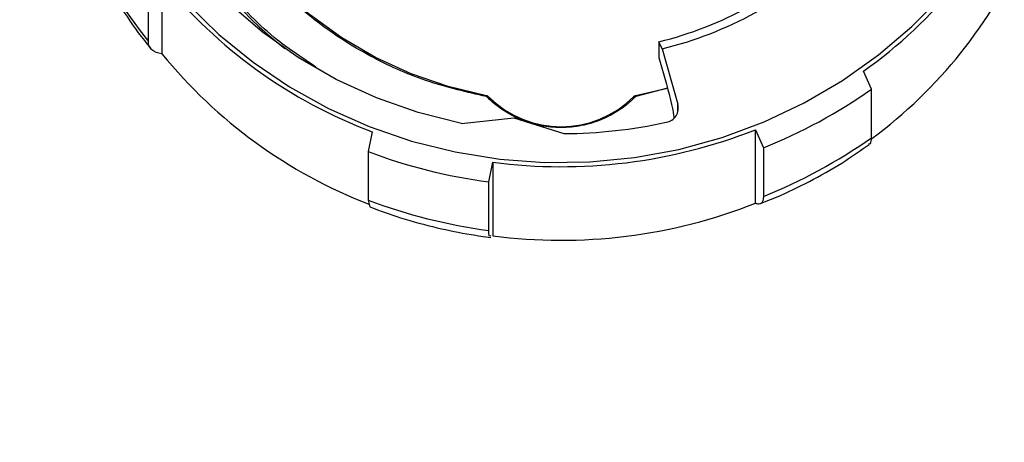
# Model space of a CAD drawing. Header units: inches. Extents: x 1.5 to 64.5, y 1.5 to 49.5.
# Tile 11 of 35: x 16 to 19.2, y 28.8 to 30.2. Entities that reach past the tile are written whole.
import ezdxf

# ---------------------------------------------------------------- set-up
doc = ezdxf.new("R2010")
doc.units = ezdxf.units.IN
doc.header["$LTSCALE"] = 6
doc.header["$MEASUREMENT"] = 0
doc.layers.add('DIMENSIONS', color=140, linetype='Continuous', lineweight=25)
doc.styles.add('SLDTEXTSTYLE0', font='TXT', dxfattribs={"width": 0.7})
doc.dimstyles.new('SLDDIMSTYLE0', dxfattribs={"dimtxt": 0.509766, "dimasz": 0.78, "dimexe": 0, "dimexo": 0.0625, "dimgap": 0.127441, "dimtad": 0, "dimtih": 1, "dimtoh": 1, "dimrnd": 1e-09, "dimzin": 12, "dimdsep": 46, "dimtxsty": 'SLDTEXTSTYLE0', "dimsah": 1, "dimcen": 0.09, "dimadec": 0, "dimazin": 3, "dimtfac": 1, "dimtofl": 0, "dimtmove": 0, "dimatfit": 3, "dimfxl": 0, "dimfrac": 2, "dimtolj": 1, "dimtzin": 12, "dimarcsym": 0})

# ---------------------------------------------------------------- blocks, each defined once
blk = doc.blocks.new('_D')
at = {"layer": 'DIMENSIONS'}
for p, q in [((13.2342, 33.3286), (13.2342, 24.8416)), ((20.9742, 33.3286), (20.9742, 24.8416)), ((13.2342, 25.5916), (15.624, 25.5916)), ((16.3147, 25.5916), (16.1436, 25.5916)), ((16.1436, 25.5916), (16.1436, 24.7815)), ((18.2536, 25.5916), (18.4248, 25.5916)), ((18.4248, 25.5916), (18.4248, 24.7815)), ((20.9742, 25.5916), (18.9443, 25.5916)), ((16.1436, 24.7815), (16.3147, 24.7815)), ((18.4248, 24.7815), (18.2536, 24.7815))]:
    blk.add_line(p, q, dxfattribs=at)
for points in [[(13.2342, 25.5916), (14.0142, 25.4716), (14.0142, 25.7116)], [(20.9742, 25.5916), (20.1942, 25.7116), (20.1942, 25.4716)]]:
    blk.add_solid(points, dxfattribs=at)
at = {"layer": 'DIMENSIONS', "char_height": 0.5, "attachment_point": 1, "style": 'SLDTEXTSTYLE0'}
for s, insert in [('7.74', (16.5268, 26.3503)), ('196.6', (16.3147, 25.426))]:
    blk.add_mtext(s, dxfattribs=dict(at, insert=insert))
blk = doc.blocks.new('_D_3')
at = {"layer": 'DIMENSIONS'}
for p, q in [((13.6588, 32.8123), (13.6588, 26.9149)), ((20.5499, 32.7847), (20.5499, 26.9149)), ((13.6588, 27.6649), (15.624, 27.6649)), ((16.3147, 27.6649), (16.1436, 27.6649)), ((16.1436, 27.6649), (16.1436, 26.8547)), ((18.2536, 27.6649), (18.4248, 27.6649)), ((18.4248, 27.6649), (18.4248, 26.8547)), ((20.5499, 27.6649), (18.9443, 27.6649)), ((16.1436, 26.8547), (16.3147, 26.8547)), ((18.4248, 26.8547), (18.2536, 26.8547))]:
    blk.add_line(p, q, dxfattribs=at)
for points in [[(13.6588, 27.6649), (14.4388, 27.5449), (14.4388, 27.7849)], [(20.5499, 27.6649), (19.7699, 27.7849), (19.7699, 27.5449)]]:
    blk.add_solid(points, dxfattribs=at)
at = {"layer": 'DIMENSIONS', "char_height": 0.5, "attachment_point": 1, "style": 'SLDTEXTSTYLE0'}
for s, insert in [('6.89', (16.5268, 28.4235)), ('175.0', (16.3147, 27.4992))]:
    blk.add_mtext(s, dxfattribs=dict(at, insert=insert))

msp = doc.modelspace()

# ---------------------------------------------------------------- linework, layer by layer
for p, q in [((16.4553, 30.2772), (16.4553, 30.0416)), ((16.4117, 30.081), (16.4117, 30.2364)), ((18.0479, 30.0799), (18.0479, 30.0296)), ((18.0582, 30.0573), (18.0479, 30.0799)), ((18.0582, 30.0573), (18.1088, 29.8802)), ((18.0479, 30.0296), (18.0721, 29.9448)), ((18.0479, 30.0296), (18.048, 30.0294)), ((18.0479, 30.0293), (18.0721, 29.9445)), ((18.7292, 29.9284), (18.704, 29.9865)), ((18.0758, 29.9309), (17.9732, 29.9075)), ((18.0756, 29.9313), (17.9741, 29.9046)), ((18.7292, 29.773), (18.7292, 29.9284)), ((18.1088, 29.8558), (18.1088, 29.8802)), ((17.415, 29.8184), (17.583, 29.8367)), ((17.583, 29.8367), (17.7432, 29.786)), ((17.1292, 29.7915), (17.1162, 29.7286)), ((18.3576, 29.7985), (18.3828, 29.7404)), ((18.3576, 29.563), (18.3576, 29.7985)), ((17.1162, 29.7286), (17.1162, 29.5732)), ((18.3828, 29.7404), (18.3828, 29.585)), ((17.5026, 29.6314), (17.5156, 29.6942)), ((17.5156, 29.6942), (17.5156, 29.4587)), ((17.5026, 29.476), (17.5026, 29.6314)), ((17.1162, 29.5732), (17.1213, 29.5514))]:
    msp.add_line(p, q)
at = {"flags": 128}
for points in [[(17.415, 29.8184), (17.2768, 29.8534), (17.1427, 29.9006), (17.0141, 29.9597), (16.892, 30.03), (16.7777, 30.111), (16.6721, 30.2019), (16.5762, 30.3019), (16.491, 30.41), (16.4172, 30.5253), (16.3554, 30.6467), (16.3062, 30.773), (16.2702, 30.9033), (16.2475, 31.0361), (16.2385, 31.1704), (16.2432, 31.3049), (16.2615, 31.4383), (16.2933, 31.5695), (16.3384, 31.6972), (16.3962, 31.8203), (16.4663, 31.9377), (16.548, 32.0482), (16.6405, 32.1508)], [(17.4959, 29.9075), (17.3729, 29.9365), (17.2538, 29.9773), (17.1398, 30.0294), (17.0321, 30.0922), (16.9318, 30.1651), (16.8401, 30.2474), (16.7578, 30.338), (16.6859, 30.4361), (16.6251, 30.5406), (16.5761, 30.6505), (16.5394, 30.7645), (16.5153, 30.8815), (16.5042, 31.0001), (16.5033, 31.0424)], [(16.5374, 30.2011), (16.6378, 30.1034), (16.7471, 30.0146), (16.8645, 29.9354), (16.9891, 29.8666), (17.1198, 29.8087), (17.2555, 29.7621), (17.3952, 29.7272), (17.5377, 29.7044), (17.6817, 29.6938), (17.8262, 29.6955), (17.97, 29.7094), (18.1118, 29.7355), (18.2505, 29.7736), (18.385, 29.8233), (18.5141, 29.8843), (18.6368, 29.956), (18.7521, 30.0378), (18.8591, 30.1291), (18.9568, 30.2291)], [(17.5013, 29.9046), (17.5012, 29.9049), (17.5012, 29.9049)], [(17.9714, 29.9032), (17.9707, 29.9038), (17.97, 29.9043), (17.9694, 29.9047), (17.9688, 29.905), (17.9684, 29.9051), (17.968, 29.9051), (17.9678, 29.905), (17.9678, 29.9047)]]:
    msp.add_lwpolyline(points, dxfattribs=at)
for centre, radius, start, end in [((17.6223, 31.0521), 1.259, 180.4433, 232.1216), ((17.8254, 31.2313), 1.5237, 305.2154, 336.3342), ((17.6093, 31.0413), 1.535, 204.427, 218.7245), ((17.7509, 31.2735), 1.23, 283.9693, 313.0102), ((17.7515, 31.2903), 1.2706, 283.969, 313.0105), ((17.827, 30.9947), 1.5217, 306.4347, 336.3443), ((17.694, 31.2852), 1.597, 219.1401, 249.2901), ((17.6935, 31.0492), 1.5963, 219.1372, 248.8995), ((17.7582, 31.3043), 1.684, 291.77, 305.2095), ((17.5028, 29.904), 0.00795, 152.0211, 176.2158), ((17.494, 29.8996), 0.00509, 44.7182, 79.7375), ((17.5014, 29.9001), 0.00487, 92.4343, 140.8126), ((17.7345, 30.1384), 0.3302, 225.0671, 314.9494), ((17.9751, 29.8996), 0.00509, 100.2789, 135.2993), ((17.9627, 29.9031), 0.0116, 7.6334, 24.1769), ((18.0633, 29.8684), 0.0469, 280.3324, 14.5203), ((17.7344, 31.379), 1.6989, 262.6006, 291.5207), ((17.7346, 31.3736), 1.5876, 270.3133, 282.262), ((17.7582, 31.1489), 1.684, 291.77, 305.2095), ((17.7311, 31.3561), 1.7398, 249.3006, 262.4507), ((17.7311, 31.2007), 1.7398, 249.3006, 262.4507), ((17.7344, 31.1434), 1.6989, 262.6006, 291.5207)]:
    msp.add_arc(centre, radius, start, end)
for points, knots in [([(16.9486, 29.9993), (16.9068, 30.0269), (16.8009, 30.0967), (16.661, 30.2414), (16.5324, 30.4214), (16.4402, 30.6145), (16.3869, 30.8137), (16.3641, 30.958), (16.3698, 31.0345), (16.3704, 31.0436)], [0, 0, 0, 0, 0.117253, 0.297223, 0.474578, 0.646924, 0.812263, 0.977603, 1, 1, 1, 1]), ([(17.4949, 29.9046), (17.4333, 29.9187), (17.3078, 29.9475), (17.1286, 30.0262), (16.9601, 30.1317), (16.8106, 30.2643), (16.6866, 30.4181), (16.592, 30.5867), (16.5308, 30.7627), (16.5002, 30.9164), (16.5014, 31.0099), (16.5019, 31.044)], [0, 0, 0, 0, 0.111679, 0.227803, 0.347092, 0.468029, 0.588965, 0.708254, 0.824378, 0.936057, 1, 1, 1, 1]), ([(16.2159, 30.3916), (16.2286, 30.3634), (16.2605, 30.2929), (16.3226, 30.1905), (16.3785, 30.1078), (16.4129, 30.0672), (16.42, 30.0588)], [0, 0, 0, 0, 0.237589, 0.59473, 0.916068, 1, 1, 1, 1]), ([(16.4553, 30.0416), (16.4411, 30.0434), (16.4303, 30.0477), (16.4192, 30.0576), (16.4164, 30.0615), (16.4127, 30.0705), (16.4117, 30.0755), (16.4117, 30.081)], [0, 0, 0, 0, 0.5, 0.5, 0.75, 0.75, 1, 1, 1, 1]), ([(18.0721, 29.9448), (18.0755, 29.9324), (18.0822, 29.9075), (18.0906, 29.8701), (18.0956, 29.8445), (18.0963, 29.8367), (18.0964, 29.8352)], [0, 0, 0, 0, 0.309399, 0.6188206, 0.9279389, 1, 1, 1, 1]), ([(17.5012, 29.9049), (17.5002, 29.9058), (17.4986, 29.9071), (17.4966, 29.9076), (17.4958, 29.9078)], [0, 0, 0, 0, 0.618193, 1, 1, 1, 1]), ([(17.9714, 29.9032), (17.9689, 29.9007), (17.9639, 29.8957), (17.9561, 29.8885), (17.948, 29.8815), (17.9397, 29.8748), (17.9311, 29.8684), (17.9162, 29.858), (17.8942, 29.8447), (17.8641, 29.8305), (17.8326, 29.8193), (17.7897, 29.8087), (17.7345, 29.8034), (17.6794, 29.8087), (17.6365, 29.8193), (17.6049, 29.8305), (17.5748, 29.8447), (17.5498, 29.8598), (17.5293, 29.8746), (17.5128, 29.8882), (17.5027, 29.8982), (17.4976, 29.9031)], [0, 0, 0, 0, 0.0206563, 0.0412668, 0.0618553, 0.082446, 0.1030629, 0.12373, 0.1869003, 0.2501095, 0.3132799, 0.3764891, 0.5000089, 0.6235286, 0.686699, 0.7499082, 0.8130785, 0.8762878, 0.9175487, 0.9587219, 1, 1, 1, 1]), ([(17.9732, 29.9078), (17.972, 29.9075), (17.97, 29.9069), (17.9685, 29.9055), (17.9679, 29.905)], [0, 0, 0, 0, 0.612793, 1, 1, 1, 1]), ([(18.72, 29.7536), (18.7221, 29.7535), (18.7289, 29.7533), (18.7291, 29.765), (18.7292, 29.773)], [0, 0, 0, 0, 0.312697, 1, 1, 1, 1]), ([(18.3728, 29.5617), (18.3947, 29.5703), (18.453, 29.5933), (18.5446, 29.6394), (18.6397, 29.6934), (18.6969, 29.7336), (18.7217, 29.751)], [0, 0, 0, 0, 0.1763563, 0.4707065, 0.7710068, 1, 1, 1, 1]), ([(18.3828, 29.585), (18.3828, 29.5739), (18.3807, 29.5665), (18.3743, 29.5609), (18.3717, 29.56), (18.3654, 29.56), (18.3617, 29.561), (18.3576, 29.563)], [0, 0, 0, 0, 0.5, 0.5, 0.75, 0.75, 1, 1, 1, 1]), ([(17.1213, 29.5514), (17.1542, 29.5393), (17.2249, 29.5133), (17.3336, 29.4845), (17.4302, 29.4643), (17.4878, 29.4566), (17.5088, 29.4538)], [0, 0, 0, 0, 0.262418, 0.565565, 0.841569, 1, 1, 1, 1]), ([(17.5094, 29.4584), (17.5075, 29.4573), (17.503, 29.4548), (17.5027, 29.4684), (17.5026, 29.476)], [0, 0, 0, 0, 0.4376822, 1, 1, 1, 1])]:
    msp.add_open_spline(points, degree=3, knots=knots)

# ---------------------------------------------------------------- dimensions: what is measured, and where the dimension line sits
at = {"layer": 'DIMENSIONS'}
dim = msp.add_linear_dim(base=(20.9742, 25.5916), p1=(13.2342, 33.6286), p2=(20.9742, 33.6286), dimstyle='SLDDIMSTYLE0', dxfattribs=at)
dim.commit()
dim.dimension.update_dxf_attribs({"geometry": '_D', "text_midpoint": (17.2842, 25.5916), "dimtype": 160})
dim = msp.add_linear_dim(base=(20.5499, 27.6649), p1=(13.6588, 33.1123), p2=(20.5499, 33.0847), angle=0, dimstyle='SLDDIMSTYLE0', dxfattribs=at)
dim.commit()
dim.dimension.update_dxf_attribs({"geometry": '_D_3', "text_midpoint": (17.2842, 27.6649), "dimtype": 160})

doc.saveas('drawing.dxf')
